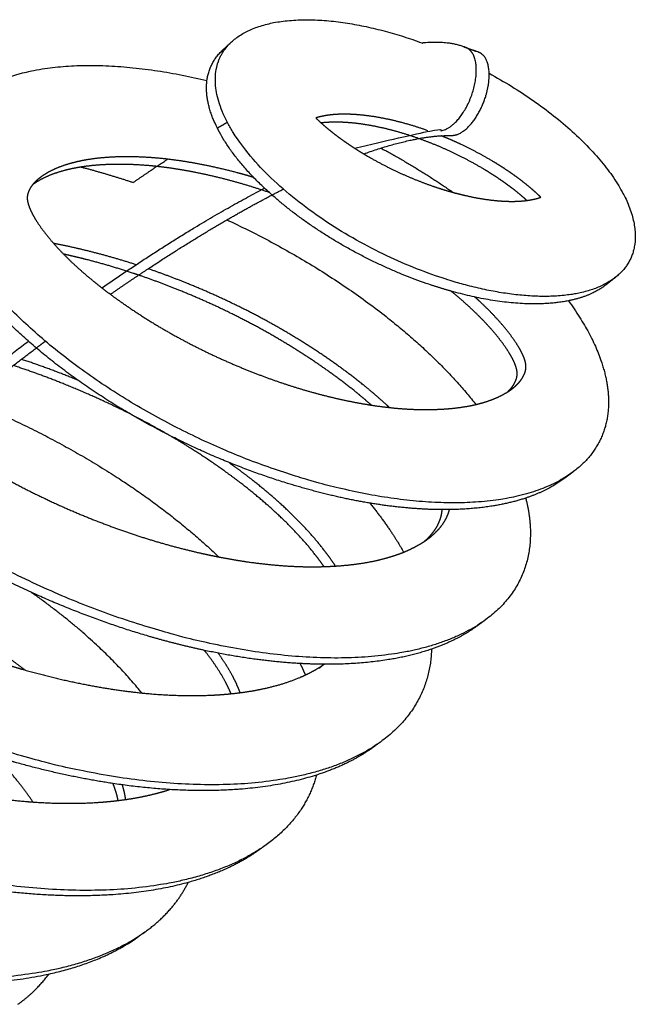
# Model space of a CAD drawing. Header units: millimetres. Extents: x 3713 to 4940, y 1895 to 2756.
# Tile 20 of 20: x 4855 to 4938, y 2599 to 2732. Entities that reach past the tile are written whole.
import ezdxf

# ---------------------------------------------------------------- set-up
doc = ezdxf.new("R2010")
doc.units = ezdxf.units.MM
doc.layers.add('MEDIDAS', color=7, linetype='Continuous', true_color=0xffffff)

msp = doc.modelspace()

# ---------------------------------------------------------------- linework, layer by layer
at = {"layer": 'MEDIDAS', "color": 192, "lineweight": -3, "true_color": 0x7d26cd}
for points, weights, degree in [([(4883.826, 2728.745), (4890.963, 2735.377), (4909.507, 2728.626)], [354.901918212, 320.160222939, 412.516557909], 2), ([(4882.638, 2727.641), (4883.232, 2728.192), (4883.826, 2728.745)], [355.697556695, 355.299737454, 354.901918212], 2), ([(4882.638, 2727.641), (4882.935, 2727.916), (4883.269, 2728.168)], [355.697556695, 354.100761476, 352.771699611], 2), ([(4909.507, 2728.626), (4909.547, 2728.612), (4909.587, 2728.597)], [412.516557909, 412.287124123, 412.058619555], 2), ([(4880.513, 2723.511), (4880.822, 2725.952), (4882.638, 2727.641)], [386.637402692, 365.804454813, 355.697556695], 2), ([(4847.216, 2720.228), (4856.512, 2729.347), (4880.511, 2723.515)], [366.582226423, 336.466696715, 398.214293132], 2), ([(4903.995, 2714.411), (4909.148, 2711.64), (4913.738, 2708.427)], [390.951622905, 381.234719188, 377.097751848], 2), ([(4863.534, 2711.855), (4867.036, 2710.941), (4870.564, 2709.765)], [421.626784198, 432.344618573, 445.23081745], 2), ([(4888.934, 2708.41), (4888.927, 2708.413), (4888.92, 2708.415), (4888.913, 2708.418)], [427.728192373, 427.72596442, 427.723736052, 427.721507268], 3), ([(4883.207, 2704.724), (4905.325, 2694.413), (4916.812, 2679.794)], [416.614056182, 375.039508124, 397.823061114], 2), ([(4870.282, 2678.441), (4854.08, 2687.885), (4846.79, 2699.209)], [358.880645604, 335.032566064, 359.882181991], 2), ([(4871.287, 2697.262), (4871.056, 2697.341), (4870.825, 2697.418), (4870.594, 2697.495)], [444.846505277, 444.773607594, 444.700347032, 444.626724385], 3), ([(4934.401, 2695.968), (4932.459, 2694.429), (4929.301, 2693.792)], [359.92449476, 350.287197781, 349.881148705], 2), ([(4935.672, 2696.975), (4935.036, 2696.471), (4934.401, 2695.968)], [359.139895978, 359.532195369, 359.92449476], 2), ([(4934.999, 2696.492), (4934.718, 2696.219), (4934.401, 2695.968)], [363.434377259, 361.548386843, 359.92449476], 2), ([(4929.301, 2693.792), (4922.794, 2692.48), (4913.465, 2695.093)], [349.881148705, 349.047481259, 387.126305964], 2), ([(4921.132, 2681.514), (4921.352, 2681.655), (4921.565, 2681.805), (4921.769, 2681.965)], [429.908996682, 430.062530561, 430.216624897, 430.371024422], 3), ([(4848.38, 2680.325), (4868.777, 2672.013), (4882.097, 2659.215)], [453.568280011, 411.410841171, 419.006532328], 2), ([(4875.376, 2675.664), (4872.775, 2676.988), (4870.282, 2678.441)], [368.179784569, 362.854230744, 358.880645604], 2), ([(4929.996, 2670.74), (4929.392, 2670.284), (4928.79, 2669.83)], [373.213315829, 373.60416099, 373.995006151], 2), ([(4928.79, 2669.83), (4926.605, 2668.182), (4923.529, 2667.157)], [373.995006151, 367.243331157, 364.842498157], 2), ([(4929.374, 2670.295), (4929.091, 2670.057), (4928.79, 2669.83)], [375.98224997, 374.94551284, 373.995006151], 2), ([(4923.529, 2667.157), (4918.74, 2665.561), (4912.26, 2665.596)], [364.842498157, 361.167649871, 367.686416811], 2), ([(4902.497, 2666.478), (4905.205, 2663.15), (4907.064, 2659.857)], [411.416858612, 416.417435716, 424.90846509], 2), ([(4912.26, 2665.596), (4907.655, 2665.621), (4902.497, 2666.478)], [367.686416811, 372.463896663, 382.716514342], 2), ([(4856.782, 2654.443), (4847.237, 2658.816), (4839.096, 2664.5)], [384.991368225, 366.346967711, 360.14796185], 2), ([(4871.709, 2640.848), (4865.924, 2648.003), (4856.782, 2654.443)], [438.352561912, 427.047833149, 432.33834093], 2), ([(4917.002, 2649.905), (4914.405, 2647.996), (4910.824, 2646.766)], [387.478705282, 380.740878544, 378.230395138], 2), ([(4918.141, 2650.742), (4917.571, 2650.323), (4917.002, 2649.905)], [386.698480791, 387.088593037, 387.478705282], 2), ([(4917.556, 2650.328), (4917.285, 2650.113), (4917.002, 2649.905)], [389.02809817, 388.227309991, 387.478705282], 2), ([(4893.078, 2644.819), (4886.908, 2645.161), (4880.167, 2646.599)], [385.247683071, 392.790370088, 407.019810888], 2), ([(4910.824, 2646.766), (4904.687, 2644.66), (4896.328, 2644.716)], [378.230395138, 374.004291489, 381.757533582], 2), ([(4910.827, 2646.767), (4910.599, 2639.052), (4903.96, 2634.247)], [459.867752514, 416.825319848, 399.930238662], 2), ([(4896.288, 2644.716), (4894.712, 2644.728), (4893.078, 2644.819)], [381.79610283, 383.298654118, 385.247683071], 2), ([(4893.084, 2644.818), (4893.464, 2644.04), (4893.792, 2643.269)], [444.352399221, 446.737484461, 449.33719064], 2), ([(4893.789, 2643.267), (4894.677, 2643.683), (4895.526, 2644.16), (4896.316, 2644.714)], [460.736504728, 461.302634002, 461.876053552, 462.454408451], 3), ([(4896.33, 2644.714), (4895.987, 2644.456), (4895.645, 2644.198)], [463.056713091, 463.348598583, 463.640484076], 2), ([(4896.328, 2644.716), (4896.308, 2644.716), (4896.288, 2644.716)], [381.757533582, 381.776781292, 381.79610283], 2), ([(4903.96, 2634.247), (4903.423, 2633.858), (4902.888, 2633.47)], [399.930238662, 400.319943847, 400.709649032], 2), ([(4857.048, 2626.122), (4854.957, 2629.197), (4852.085, 2632.224)], [456.662473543, 449.379644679, 445.886560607], 2), ([(4902.888, 2633.47), (4899.722, 2631.179), (4895.293, 2629.764)], [400.709649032, 393.113524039, 390.798403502], 2), ([(4895.293, 2629.764), (4884.091, 2626.185), (4867.796, 2628.624)], [390.798403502, 385.06330779, 411.736094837], 2), ([(4895.295, 2629.764), (4893.806, 2624.151), (4888.518, 2620.35)], [454.668343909, 426.110458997, 413.02063134], 2), ([(4888.518, 2620.35), (4888.013, 2619.987), (4887.509, 2619.625)], [413.02063134, 413.410154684, 413.799678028], 2), ([(4887.509, 2619.625), (4883.621, 2616.829), (4877.982, 2615.267)], [413.799678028, 404.660961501, 403.055532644], 2), ([(4877.982, 2615.267), (4866.784, 2612.163), (4851.327, 2614.308)], [403.055532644, 399.905098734, 425.764360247], 2), ([(4872.186, 2608.609), (4876.109, 2611.429), (4877.982, 2615.265)], [426.004742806, 435.916389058, 454.577185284], 2), ([(4872.186, 2608.609), (4871.711, 2608.268), (4871.237, 2607.927)], [426.004742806, 426.39426615, 426.783789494], 2), ([(4859.172, 2602.898), (4866.467, 2604.498), (4871.237, 2607.927)], [415.55130198, 415.30303034, 426.783789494], 2), ([(4826.79, 2603.854), (4845.281, 2599.851), (4859.172, 2602.898)], [459.183509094, 416.024925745, 415.55130198], 2), ([(4855.009, 2598.809), (4857.525, 2600.63), (4859.173, 2602.897)], [438.900757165, 445.704604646, 456.570602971], 2)]:
    msp.add_rational_spline(points, weights, degree=degree, dxfattribs=at)
for points, weights, degree, knots in [([(4935.672, 2696.975), (4928.528, 2691.316), (4911.644, 2697.079), (4882.358, 2707.075), (4881.652, 2723.264), (4881.507, 2726.59), (4883.826, 2728.745)], [359.139895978, 326.124565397, 401.619310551, 277.972620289, 398.56127326, 367.873048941, 354.901918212], 2, [2.079143, 2.079143, 2.079143, 3.1415927, 3.1415927, 4.712389, 4.712389, 5.1394231, 5.1394231, 5.1394231]), ([(4918.6, 2724.507), (4937.291, 2714.293), (4938.287, 2703.281), (4938.645, 2699.33), (4935.672, 2696.975)], [373.126291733, 323.76526913, 415.5745952, 374.936627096, 359.139895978], 2, [0.3472587, 0.3472587, 0.3472587, 1.5707963, 1.5707963, 2.079143, 2.079143, 2.079143]), ([(4889.29, 2708.08), (4880.737, 2715.662), (4880.46, 2722.164), (4880.431, 2722.859), (4880.513, 2723.511)], [339.791999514, 340.126554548, 399.46127326, 392.608731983, 386.637402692], 2, [3.94117659, 3.94117659, 3.94117659, 4.71238898, 4.71238898, 4.80752161, 4.80752161, 4.80752161]), ([(4929.996, 2670.74), (4918.312, 2661.924), (4892.03, 2670.253), (4844.096, 2685.443), (4843.804, 2711.819), (4843.749, 2716.828), (4847.216, 2720.228)], [373.213315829, 339.784066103, 413.141148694, 282.280003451, 408.130994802, 379.241063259, 366.582226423], 2, [2.1049066, 2.1049066, 2.1049066, 3.1415927, 3.1415927, 4.712389, 4.712389, 5.1131799, 5.1131799, 5.1131799]), ([(4910.311, 2716.763), (4908.784, 2717.306), (4907.26, 2717.76), (4905.749, 2718.118), (4904.239, 2718.475), (4902.742, 2718.736), (4901.276, 2718.876), (4900.593, 2718.941), (4899.918, 2718.98), (4899.253, 2718.986), (4898.692, 2718.992), (4898.14, 2718.974), (4897.599, 2718.927), (4897.145, 2718.888), (4896.699, 2718.827), (4896.265, 2718.744), (4895.905, 2718.674), (4895.553, 2718.589), (4895.214, 2718.479)], [408.350030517, 407.890386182, 407.399662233, 406.879657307, 406.361224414, 405.813687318, 405.235923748, 404.967585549, 404.692727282, 404.410989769, 404.173826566, 403.931788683, 403.684202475, 403.476482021, 403.264856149, 403.049712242, 402.871504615, 402.690883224, 402.507264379], 3, [6.2831853, 6.2831853, 6.2831853, 6.2831853, 8.1939548, 8.1939548, 8.1939548, 10.0989478, 10.0989478, 10.0989478, 10.9837083, 10.9837083, 10.9837083, 11.7284889, 11.7284889, 11.7284889, 12.3533467, 12.3533467, 12.3533467, 12.8709278, 12.8709278, 12.8709278, 12.8709278]), ([(4895.214, 2718.479), (4895.579, 2718.12), (4895.955, 2717.778), (4896.338, 2717.446), (4896.8, 2717.045), (4897.271, 2716.66), (4897.749, 2716.291), (4898.319, 2715.851), (4898.899, 2715.433), (4899.484, 2715.033), (4900.178, 2714.559), (4900.881, 2714.109), (4901.588, 2713.683), (4903.108, 2712.765), (4904.648, 2711.951), (4906.189, 2711.23), (4907.733, 2710.508), (4909.278, 2709.879), (4910.814, 2709.341), (4911.794, 2708.998), (4912.77, 2708.692), (4913.739, 2708.426)], [402.507264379, 402.530074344, 402.563720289, 402.604095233, 402.652838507, 402.711389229, 402.778502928, 402.858497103, 402.950656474, 403.051954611, 403.172291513, 403.305525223, 403.448895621, 403.757588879, 404.113274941, 404.504827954, 404.897568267, 405.326393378, 405.786066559, 406.079926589, 406.386393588, 406.705095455], 3, [12.8709278, 12.8709278, 12.8709278, 12.8709278, 13.3885089, 13.3885089, 13.3885089, 14.0133667, 14.0133667, 14.0133667, 14.7581473, 14.7581473, 14.7581473, 15.6429078, 15.6429078, 15.6429078, 17.5479008, 17.5479008, 17.5479008, 19.4586703, 19.4586703, 19.4586703, 20.6801877, 20.6801877, 20.6801877, 20.6801877]), ([(4909.085, 2715.704), (4907.56, 2716.244), (4906.038, 2716.696), (4904.528, 2717.052), (4903.02, 2717.407), (4901.524, 2717.666), (4900.06, 2717.804), (4899.378, 2717.868), (4898.703, 2717.906), (4898.039, 2717.912), (4897.479, 2717.917), (4896.927, 2717.899), (4896.387, 2717.851), (4896.234, 2717.838), (4896.083, 2717.822), (4895.933, 2717.804)], [409.250030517, 408.790386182, 408.299662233, 407.779657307, 407.261224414, 406.713687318, 406.135923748, 405.867585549, 405.592727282, 405.310989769, 405.073826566, 404.831788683, 404.584202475, 404.514380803, 404.444117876, 404.373428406], 3, [6.2831853, 6.2831853, 6.2831853, 6.2831853, 8.1939548, 8.1939548, 8.1939548, 10.0989478, 10.0989478, 10.0989478, 10.9837083, 10.9837083, 10.9837083, 11.7284889, 11.7284889, 11.7284889, 11.9385242, 11.9385242, 11.9385242, 11.9385242]), ([(4925.569, 2707.768), (4925.214, 2708.118), (4924.849, 2708.452), (4924.477, 2708.776), (4924.028, 2709.167), (4923.57, 2709.543), (4923.107, 2709.903), (4922.553, 2710.333), (4921.991, 2710.741), (4921.423, 2711.132), (4920.748, 2711.597), (4920.065, 2712.037), (4919.377, 2712.455), (4917.895, 2713.357), (4916.39, 2714.159), (4914.879, 2714.874), (4913.959, 2715.309), (4913.037, 2715.711), (4912.114, 2716.081)], [411.628604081, 411.605794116, 411.572142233, 411.531768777, 411.4830273, 411.424489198, 411.357373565, 411.277377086, 411.185194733, 411.083897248, 410.963561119, 410.830361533, 410.686997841, 410.378319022, 410.022520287, 409.631007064, 409.393107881, 409.142021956, 408.878842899], 3, [26.0464128, 26.0464128, 26.0464128, 26.0464128, 26.563994, 26.563994, 26.563994, 27.1888517, 27.1888517, 27.1888517, 27.9336323, 27.9336323, 27.9336323, 28.8183929, 28.8183929, 28.8183929, 30.7233859, 30.7233859, 30.7233859, 31.8809363, 31.8809363, 31.8809363, 31.8809363]), ([(4923.682, 2707.34), (4923.532, 2707.476), (4923.381, 2707.61), (4923.229, 2707.743), (4922.781, 2708.133), (4922.324, 2708.507), (4921.861, 2708.867), (4921.309, 2709.295), (4920.747, 2709.703), (4920.18, 2710.092), (4919.506, 2710.556), (4918.824, 2710.994), (4918.138, 2711.411), (4916.658, 2712.311), (4915.156, 2713.11), (4913.646, 2713.822), (4912.13, 2714.537), (4910.606, 2715.165), (4909.085, 2715.704)], [412.477718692, 412.463718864, 412.448307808, 412.431768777, 412.3830273, 412.324489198, 412.257373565, 412.177377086, 412.085194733, 411.983897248, 411.863561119, 411.730361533, 411.586997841, 411.278319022, 410.922520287, 410.531007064, 410.138306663, 409.709674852, 409.250030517], 3, [26.3519663, 26.3519663, 26.3519663, 26.3519663, 26.563994, 26.563994, 26.563994, 27.1888517, 27.1888517, 27.1888517, 27.9336323, 27.9336323, 27.9336323, 28.8183929, 28.8183929, 28.8183929, 30.7233859, 30.7233859, 30.7233859, 32.6341554, 32.6341554, 32.6341554, 32.6341554]), ([(4886.81, 2710.454), (4886.152, 2710.65), (4885.495, 2710.837), (4884.838, 2711.015), (4883.048, 2711.498), (4881.261, 2711.913), (4879.484, 2712.251), (4877.713, 2712.588), (4875.951, 2712.849), (4874.209, 2713.017), (4872.539, 2713.178), (4870.887, 2713.252), (4869.262, 2713.235), (4867.777, 2713.219), (4866.314, 2713.126), (4864.897, 2712.92), (4864.058, 2712.798), (4863.236, 2712.637), (4862.436, 2712.429), (4861.425, 2712.165), (4860.451, 2711.826), (4859.547, 2711.38), (4858.87, 2711.046), (4858.231, 2710.652), (4857.67, 2710.166), (4857.602, 2710.108), (4857.536, 2710.048), (4857.471, 2709.987)], [425.79069608, 425.575876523, 425.357830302, 425.136706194, 424.535388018, 423.911308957, 423.264142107, 422.621355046, 421.955791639, 421.266109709, 420.607039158, 419.925943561, 419.224478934, 418.585256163, 417.929118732, 417.253454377, 416.85434311, 416.448418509, 416.035991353, 415.515411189, 414.984470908, 414.445018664, 414.041952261, 413.634133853, 413.226272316, 413.177391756, 413.128510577, 413.079673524], 3, [7.6823696, 7.6823696, 7.6823696, 7.6823696, 8.5293846, 8.5293846, 8.5293846, 10.8327314, 10.8327314, 10.8327314, 13.12049, 13.12049, 13.12049, 15.3067069, 15.3067069, 15.3067069, 17.298938, 17.298938, 17.298938, 18.4757381, 18.4757381, 18.4757381, 19.9611369, 19.9611369, 19.9611369, 21.070993, 21.070993, 21.070993, 21.2040047, 21.2040047, 21.2040047, 21.2040047]), ([(4873.764, 2711.93), (4873.541, 2711.954), (4873.319, 2711.977), (4873.097, 2711.998), (4871.429, 2712.157), (4869.779, 2712.23), (4868.155, 2712.211), (4866.672, 2712.193), (4865.21, 2712.098), (4863.795, 2711.892), (4863.708, 2711.879), (4863.622, 2711.866), (4863.535, 2711.852)], [422.428567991, 422.341471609, 422.25398644, 422.166109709, 421.507039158, 420.825943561, 420.124478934, 419.485256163, 418.829118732, 418.153454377, 418.112106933, 418.070686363, 418.029193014], 3, [12.8289922, 12.8289922, 12.8289922, 12.8289922, 13.12049, 13.12049, 13.12049, 15.3067069, 15.3067069, 15.3067069, 17.298938, 17.298938, 17.298938, 17.4208531, 17.4208531, 17.4208531, 17.4208531]), ([(4888.913, 2708.418), (4887.179, 2709.013), (4885.445, 2709.543), (4883.714, 2710.009), (4881.926, 2710.49), (4880.141, 2710.903), (4878.366, 2711.239), (4876.823, 2711.531), (4875.286, 2711.765), (4873.764, 2711.93)], [427.721507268, 427.183201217, 426.620687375, 426.036706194, 425.435388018, 424.811308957, 424.164142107, 423.603256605, 423.025029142, 422.428567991], 3, [6.292447, 6.292447, 6.292447, 6.292447, 8.5293846, 8.5293846, 8.5293846, 10.8327314, 10.8327314, 10.8327314, 12.8289922, 12.8289922, 12.8289922, 12.8289922]), ([(4863.535, 2711.852), (4862.787, 2711.735), (4862.052, 2711.586), (4861.336, 2711.398), (4860.326, 2711.134), (4859.352, 2710.795), (4858.449, 2710.348), (4857.931, 2710.093), (4857.436, 2709.802), (4856.981, 2709.462)], [418.029193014, 417.670166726, 417.305691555, 416.935991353, 416.415411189, 415.884470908, 415.345018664, 415.036869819, 414.725943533, 414.41434392], 3, [17.4208531, 17.4208531, 17.4208531, 17.4208531, 18.4757381, 18.4757381, 18.4757381, 19.9611369, 19.9611369, 19.9611369, 20.8096345, 20.8096345, 20.8096345, 20.8096345]), ([(4857.471, 2709.987), (4857.177, 2709.71), (4856.91, 2709.403), (4856.692, 2709.053), (4856.603, 2708.91), (4856.522, 2708.759), (4856.453, 2708.599), (4856.402, 2708.48), (4856.359, 2708.356), (4856.326, 2708.226), (4856.279, 2708.043), (4856.254, 2707.847), (4856.258, 2707.642), (4856.262, 2707.436), (4856.296, 2707.22), (4856.352, 2707.002), (4856.391, 2706.847), (4856.442, 2706.692), (4856.499, 2706.536), (4856.575, 2706.327), (4856.664, 2706.118), (4856.761, 2705.911), (4857.05, 2705.295), (4857.413, 2704.693), (4857.808, 2704.109), (4858.405, 2703.227), (4859.076, 2702.385), (4859.786, 2701.576), (4860.736, 2700.494), (4861.755, 2699.474), (4862.811, 2698.503), (4863.647, 2697.735), (4864.505, 2696.999), (4865.379, 2696.291), (4866.07, 2695.732), (4866.77, 2695.191), (4867.478, 2694.666)], [413.079673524, 412.858311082, 412.637855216, 412.422472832, 412.334217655, 412.246814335, 412.161535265, 412.098004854, 412.035653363, 411.975419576, 411.890962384, 411.810668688, 411.739008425, 411.667348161, 411.60432133, 411.549655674, 411.510668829, 411.475934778, 411.443988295, 411.401105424, 411.363245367, 411.329416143, 411.228643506, 411.163638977, 411.118213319, 411.049705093, 411.025728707, 411.029751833, 411.035136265, 411.09067443, 411.179085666, 411.249129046, 411.339805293, 411.447226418, 411.532127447, 411.6274884, 411.731720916], 3, [21.2040047, 21.2040047, 21.2040047, 21.2040047, 21.8069037, 21.8069037, 21.8069037, 22.0539479, 22.0539479, 22.0539479, 22.2379885, 22.2379885, 22.2379885, 22.4960423, 22.4960423, 22.4960423, 22.7540961, 22.7540961, 22.7540961, 22.9381368, 22.9381368, 22.9381368, 23.1851809, 23.1851809, 23.1851809, 23.9210917, 23.9210917, 23.9210917, 25.0309478, 25.0309478, 25.0309478, 26.5163465, 26.5163465, 26.5163465, 27.6931466, 27.6931466, 27.6931466, 28.6232387, 28.6232387, 28.6232387, 28.6232387]), ([(4913.465, 2695.093), (4911.939, 2695.52), (4910.394, 2696.046), (4898.175, 2700.203), (4889.29, 2708.08)], [387.126305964, 394.159137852, 402.519310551, 339.445136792, 339.791999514], 2, [3.02421581, 3.02421581, 3.02421581, 3.14159265, 3.14159265, 3.94117659, 3.94117659, 3.94117659]), ([(4913.739, 2708.426), (4914.285, 2708.276), (4914.829, 2708.138), (4915.37, 2708.014), (4916.862, 2707.67), (4918.333, 2707.426), (4919.764, 2707.303), (4920.428, 2707.246), (4921.082, 2707.216), (4921.724, 2707.218), (4922.263, 2707.219), (4922.793, 2707.243), (4923.31, 2707.296), (4923.435, 2707.309), (4923.558, 2707.324), (4923.681, 2707.34)], [406.705095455, 406.884925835, 407.068651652, 407.256206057, 407.774579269, 408.322198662, 408.899958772, 409.168295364, 409.443133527, 409.724869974, 409.962032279, 410.204082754, 410.451670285, 410.511248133, 410.571146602, 410.631356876], 3, [20.6801877, 20.6801877, 20.6801877, 20.6801877, 21.3694398, 21.3694398, 21.3694398, 23.2744328, 23.2744328, 23.2744328, 24.1591933, 24.1591933, 24.1591933, 24.903974, 24.903974, 24.903974, 25.0831931, 25.0831931, 25.0831931, 25.0831931]), ([(4918.141, 2650.742), (4904.019, 2640.362), (4873.322, 2649.502), (4815.86, 2666.61), (4816.244, 2698.164), (4816.314, 2703.898), (4820.286, 2707.915)], [386.698480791, 352.745487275, 426.242616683, 289.448217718, 420.166912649, 391.778272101, 379.033468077], 2, [2.1189493, 2.1189493, 2.1189493, 3.1415927, 3.1415927, 4.712389, 4.712389, 5.0987767, 5.0987767, 5.0987767]), ([(4923.681, 2707.34), (4923.986, 2707.38), (4924.285, 2707.432), (4924.579, 2707.494), (4924.919, 2707.567), (4925.251, 2707.656), (4925.569, 2707.768)], [410.631356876, 410.781073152, 410.932717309, 411.086153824, 411.264360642, 411.444985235, 411.628604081], 3, [25.08319311, 25.08319311, 25.08319311, 25.08319311, 25.52883173, 25.52883173, 25.52883173, 26.04641284, 26.04641284, 26.04641284, 26.04641284]), ([(4870.939, 2698.664), (4869.052, 2699.276), (4867.162, 2699.824), (4865.273, 2700.311), (4863.452, 2700.78), (4861.632, 2701.192), (4859.817, 2701.541)], [443.501102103, 442.895337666, 442.265831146, 441.614922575, 440.989180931, 440.343660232, 439.678187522], 3, [6.5942782, 6.5942782, 6.5942782, 6.5942782, 9.0876984, 9.0876984, 9.0876984, 11.4847122, 11.4847122, 11.4847122, 11.4847122]), ([(4870.594, 2697.495), (4868.475, 2698.198), (4866.352, 2698.82), (4864.231, 2699.365), (4863.206, 2699.628), (4862.182, 2699.873), (4861.158, 2700.099)], [444.626724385, 443.952085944, 443.2470421, 442.514922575, 442.162183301, 441.803158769, 441.437817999], 3, [6.2831853, 6.2831853, 6.2831853, 6.2831853, 9.0876984, 9.0876984, 9.0876984, 10.4389284, 10.4389284, 10.4389284, 10.4389284]), ([(4905.127, 2679.387), (4905.026, 2679.482), (4904.924, 2679.577), (4904.822, 2679.671), (4903.847, 2680.572), (4902.846, 2681.436), (4901.828, 2682.265), (4900.126, 2683.651), (4898.373, 2684.942), (4896.593, 2686.159), (4894.657, 2687.485), (4892.688, 2688.724), (4890.697, 2689.878), (4888.62, 2691.081), (4886.518, 2692.192), (4884.402, 2693.223), (4882.273, 2694.259), (4880.128, 2695.213), (4877.975, 2696.09), (4876.18, 2696.821), (4874.38, 2697.498), (4872.576, 2698.118)], [451.456969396, 451.448102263, 451.438934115, 451.429476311, 451.339090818, 451.222250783, 451.083446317, 450.851671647, 450.558655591, 450.224630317, 449.861755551, 449.450481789, 448.99573666, 448.522634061, 448.002479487, 447.445025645, 446.885570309, 446.288547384, 445.658816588, 445.135470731, 444.589534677, 444.021388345], 3, [76.0772213, 76.0772213, 76.0772213, 76.0772213, 76.2363338, 76.2363338, 76.2363338, 77.7569263, 77.7569263, 77.7569263, 80.2960003, 80.2960003, 80.2960003, 83.0543721, 83.0543721, 83.0543721, 85.9240958, 85.9240958, 85.9240958, 88.804123, 88.804123, 88.804123, 91.1976065, 91.1976065, 91.1976065, 91.1976065]), ([(4902.701, 2679.709), (4902.054, 2680.279), (4901.398, 2680.834), (4900.734, 2681.375), (4899.035, 2682.757), (4897.285, 2684.045), (4895.508, 2685.26), (4893.575, 2686.581), (4891.609, 2687.817), (4889.62, 2688.968), (4887.547, 2690.168), (4885.448, 2691.276), (4883.334, 2692.303), (4881.208, 2693.336), (4879.067, 2694.287), (4876.916, 2695.161), (4875.045, 2695.921), (4873.168, 2696.623), (4871.287, 2697.262)], [452.226010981, 452.155354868, 452.074083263, 451.983446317, 451.751671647, 451.458655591, 451.124630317, 450.761755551, 450.350481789, 449.89573666, 449.422634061, 448.902479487, 448.345025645, 447.785570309, 447.188547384, 446.558816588, 446.012517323, 445.441602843, 444.846505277], 3, [76.7640054, 76.7640054, 76.7640054, 76.7640054, 77.7569263, 77.7569263, 77.7569263, 80.2960003, 80.2960003, 80.2960003, 83.0543721, 83.0543721, 83.0543721, 85.9240958, 85.9240958, 85.9240958, 88.804123, 88.804123, 88.804123, 91.3025822, 91.3025822, 91.3025822, 91.3025822]), ([(4867.478, 2694.666), (4868.285, 2694.067), (4869.103, 2693.489), (4869.926, 2692.93), (4873.387, 2690.578), (4876.951, 2688.558), (4880.534, 2686.831), (4882.373, 2685.945), (4884.216, 2685.136), (4886.057, 2684.397), (4887.849, 2683.678), (4889.637, 2683.024), (4891.418, 2682.444), (4893.195, 2681.865), (4894.962, 2681.36), (4896.717, 2680.924), (4898.511, 2680.478), (4900.29, 2680.105), (4902.049, 2679.813), (4902.266, 2679.777), (4902.484, 2679.742), (4902.701, 2679.709)], [411.731720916, 411.850751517, 411.98135152, 412.121155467, 412.710042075, 413.462233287, 414.331214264, 414.778593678, 415.25692848, 415.760671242, 416.251915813, 416.767323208, 417.307534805, 417.847746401, 418.412762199, 418.999234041, 419.600626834, 420.224581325, 420.871713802, 420.952056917, 421.032757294, 421.113817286], 3, [28.6232387, 28.6232387, 28.6232387, 28.6232387, 29.6853777, 29.6853777, 29.6853777, 34.1593533, 34.1593533, 34.1593533, 36.4627001, 36.4627001, 36.4627001, 38.7088994, 38.7088994, 38.7088994, 40.9550986, 40.9550986, 40.9550986, 43.2584454, 43.2584454, 43.2584454, 43.5444117, 43.5444117, 43.5444117, 43.5444117]), ([(4921.132, 2681.514), (4921.174, 2681.554), (4921.214, 2681.595), (4921.254, 2681.636), (4921.571, 2681.962), (4921.854, 2682.326), (4922.068, 2682.75), (4922.14, 2682.892), (4922.203, 2683.041), (4922.256, 2683.198), (4922.294, 2683.315), (4922.327, 2683.437), (4922.349, 2683.565), (4922.381, 2683.743), (4922.392, 2683.933), (4922.377, 2684.133), (4922.362, 2684.332), (4922.32, 2684.541), (4922.259, 2684.75), (4922.216, 2684.899), (4922.163, 2685.049), (4922.104, 2685.198), (4922.024, 2685.398), (4921.935, 2685.598), (4921.838, 2685.796), (4921.549, 2686.385), (4921.196, 2686.958), (4920.814, 2687.514), (4920.239, 2688.352), (4919.6, 2689.15), (4918.928, 2689.916), (4918.029, 2690.941), (4917.071, 2691.906), (4916.082, 2692.824), (4915.298, 2693.551), (4914.495, 2694.248), (4913.678, 2694.919), (4913.607, 2694.977), (4913.536, 2695.035), (4913.465, 2695.093)], [431.706783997, 431.741061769, 431.775342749, 431.809624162, 432.080067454, 432.350537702, 432.613349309, 432.701574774, 432.78893716, 432.874269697, 432.937839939, 433.000283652, 433.060546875, 433.14504534, 433.225256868, 433.296847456, 433.368438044, 433.431407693, 433.486065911, 433.525047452, 433.559801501, 433.591767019, 433.634675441, 433.672559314, 433.706409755, 433.807245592, 433.872290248, 433.917761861, 433.986339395, 434.010398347, 434.006365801, 434.00096876, 433.945253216, 433.856713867, 433.786568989, 433.695822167, 433.588396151, 433.579098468, 433.569675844, 433.560130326], 3, [53.4034229, 53.4034229, 53.4034229, 53.4034229, 53.496707, 53.496707, 53.496707, 54.2326178, 54.2326178, 54.2326178, 54.4796619, 54.4796619, 54.4796619, 54.6637026, 54.6637026, 54.6637026, 54.9217564, 54.9217564, 54.9217564, 55.1798102, 55.1798102, 55.1798102, 55.3638508, 55.3638508, 55.3638508, 55.610895, 55.610895, 55.610895, 56.3468057, 56.3468057, 56.3468057, 57.4566618, 57.4566618, 57.4566618, 58.9420606, 58.9420606, 58.9420606, 60.1188607, 60.1188607, 60.1188607, 60.2207123, 60.2207123, 60.2207123, 60.2207123]), ([(4903.96, 2634.247), (4888.477, 2623.039), (4855.684, 2632.28), (4793.44, 2649.82), (4794.466, 2683.973), (4794.648, 2690.023), (4798.862, 2694.36)], [399.930238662, 365.38777623, 440.143694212, 298.064586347, 433.451220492, 404.927798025, 391.901890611], 2, [2.12712, 2.12712, 2.12712, 3.1415927, 3.1415927, 4.712389, 4.712389, 5.0904119, 5.0904119, 5.0904119]), ([(4921.769, 2681.965), (4922.006, 2682.152), (4922.231, 2682.352), (4922.442, 2682.569), (4922.758, 2682.895), (4923.041, 2683.259), (4923.255, 2683.683), (4923.326, 2683.826), (4923.39, 2683.975), (4923.442, 2684.132), (4923.481, 2684.249), (4923.513, 2684.371), (4923.536, 2684.498), (4923.567, 2684.677), (4923.578, 2684.868), (4923.563, 2685.067), (4923.548, 2685.267), (4923.505, 2685.476), (4923.444, 2685.686), (4923.401, 2685.835), (4923.347, 2685.985), (4923.288, 2686.134), (4923.209, 2686.335), (4923.119, 2686.535), (4923.021, 2686.733), (4922.732, 2687.323), (4922.377, 2687.897), (4921.995, 2688.454), (4921.419, 2689.293), (4920.778, 2690.094), (4920.105, 2690.861), (4919.204, 2691.888), (4918.244, 2692.855), (4917.253, 2693.775), (4917.063, 2693.951), (4916.872, 2694.126), (4916.681, 2694.298)], [430.371024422, 430.550279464, 430.729945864, 430.909624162, 431.180067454, 431.450537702, 431.713349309, 431.801574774, 431.88893716, 431.974269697, 432.037839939, 432.100283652, 432.160546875, 432.24504534, 432.325256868, 432.396847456, 432.468438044, 432.531407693, 432.586065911, 432.625047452, 432.659801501, 432.691767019, 432.734675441, 432.772559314, 432.806409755, 432.907245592, 432.972290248, 433.017761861, 433.086339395, 433.110398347, 433.106365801, 433.10096876, 433.045253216, 432.956713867, 432.939769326, 432.921622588, 432.902328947], 3, [53.0077794, 53.0077794, 53.0077794, 53.0077794, 53.496707, 53.496707, 53.496707, 54.2326178, 54.2326178, 54.2326178, 54.4796619, 54.4796619, 54.4796619, 54.6637026, 54.6637026, 54.6637026, 54.9217564, 54.9217564, 54.9217564, 55.1798102, 55.1798102, 55.1798102, 55.3638508, 55.3638508, 55.3638508, 55.610895, 55.610895, 55.610895, 56.3468057, 56.3468057, 56.3468057, 57.4566618, 57.4566618, 57.4566618, 58.9420606, 58.9420606, 58.9420606, 59.2263342, 59.2263342, 59.2263342, 59.2263342]), ([(4929.3, 2693.795), (4934.167, 2687.136), (4934.664, 2681.344), (4935.235, 2674.693), (4929.996, 2670.74)], [384.295046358, 399.252248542, 436.004873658, 390.436377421, 373.213315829], 2, [1.0952171, 1.0952171, 1.0952171, 1.5707963, 1.5707963, 2.1049066, 2.1049066, 2.1049066]), ([(4832.261, 2686.442), (4832.691, 2685.893), (4833.14, 2685.356), (4833.602, 2684.83), (4834.824, 2683.44), (4836.137, 2682.129), (4837.501, 2680.887), (4838.557, 2679.925), (4839.642, 2679.004), (4840.749, 2678.12), (4842.595, 2676.646), (4844.499, 2675.278), (4846.432, 2673.992), (4848.528, 2672.598), (4850.656, 2671.301), (4852.804, 2670.101), (4855.035, 2668.854), (4857.286, 2667.713), (4859.543, 2666.665), (4861.803, 2665.616), (4864.068, 2664.66), (4866.332, 2663.793), (4868.529, 2662.951), (4870.724, 2662.193), (4872.91, 2661.523), (4875.089, 2660.856), (4877.257, 2660.277), (4879.409, 2659.785), (4880.306, 2659.58), (4881.2, 2659.39), (4882.09, 2659.216)], [422.53213429, 422.513848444, 422.507221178, 422.509936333, 422.517120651, 422.589714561, 422.706392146, 422.796777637, 422.913617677, 423.052422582, 423.284197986, 423.577215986, 423.911239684, 424.274112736, 424.685380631, 425.140128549, 425.613234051, 426.133400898, 426.690849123, 427.25029882, 427.847298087, 428.477042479, 429.090275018, 429.734558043, 430.409181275, 431.083804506, 431.788767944, 432.52088191, 432.826761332, 433.137380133, 433.452749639], 3, [30.8688528, 30.8688528, 30.8688528, 30.8688528, 31.6106933, 31.6106933, 31.6106933, 33.5736085, 33.5736085, 33.5736085, 35.0942009, 35.0942009, 35.0942009, 37.633275, 37.633275, 37.633275, 40.3916467, 40.3916467, 40.3916467, 43.2613704, 43.2613704, 43.2613704, 46.1413976, 46.1413976, 46.1413976, 48.9459107, 48.9459107, 48.9459107, 51.7504238, 51.7504238, 51.7504238, 52.9221578, 52.9221578, 52.9221578, 52.9221578]), ([(4863.095, 2683.066), (4862.954, 2683.125), (4862.813, 2683.183), (4862.671, 2683.24), (4860.281, 2684.215), (4857.878, 2685.101), (4855.468, 2685.894)], [462.451344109, 462.409876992, 462.3682731, 462.326533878, 461.622958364, 460.880930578, 460.101782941], 3, [99.6082112, 99.6082112, 99.6082112, 99.6082112, 99.8025073, 99.8025073, 99.8025073, 103.0776513, 103.0776513, 103.0776513, 103.0776513]), ([(4896.311, 2657.907), (4895.96, 2658.414), (4895.593, 2658.912), (4895.214, 2659.399), (4893.965, 2661.006), (4892.588, 2662.508), (4891.147, 2663.924), (4889.361, 2665.679), (4887.475, 2667.303), (4885.536, 2668.821), (4883.306, 2670.567), (4881.005, 2672.173), (4878.663, 2673.663), (4875.763, 2675.508), (4872.799, 2677.176), (4869.801, 2678.685), (4867.119, 2680.035), (4864.408, 2681.26), (4861.68, 2682.37), (4859.256, 2683.356), (4856.818, 2684.252), (4854.372, 2685.052)], [469.438471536, 469.480057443, 469.509749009, 469.530007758, 469.596733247, 469.561129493, 469.4605814, 469.335972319, 469.111617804, 468.819901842, 468.484793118, 468.060792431, 467.571871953, 466.967864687, 466.264777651, 465.484904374, 464.789654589, 464.033378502, 463.226533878, 462.511845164, 461.757479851, 460.964834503], 3, [82.3319396, 82.3319396, 82.3319396, 82.3319396, 83.0592307, 83.0592307, 83.0592307, 85.4546826, 85.4546826, 85.4546826, 88.423362, 88.423362, 88.423362, 91.8336326, 91.8336326, 91.8336326, 96.0466455, 96.0466455, 96.0466455, 99.8025073, 99.8025073, 99.8025073, 103.1293833, 103.1293833, 103.1293833, 103.1293833]), ([(4916.812, 2679.794), (4917.296, 2679.908), (4917.771, 2680.039), (4918.235, 2680.189), (4919.147, 2680.483), (4920.017, 2680.85), (4920.815, 2681.32), (4920.922, 2681.383), (4921.028, 2681.447), (4921.132, 2681.514)], [427.315727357, 427.574383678, 427.835786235, 428.099865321, 428.62044377, 429.15142325, 429.690881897, 429.763442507, 429.836156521, 429.908996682], 3, [50.147939, 50.147939, 50.147939, 50.147939, 50.9014522, 50.9014522, 50.9014522, 52.386851, 52.386851, 52.386851, 52.5866465, 52.5866465, 52.5866465, 52.5866465]), ([(4888.518, 2620.35), (4872.462, 2608.808), (4839.116, 2617.756), (4775.495, 2634.827), (4777.031, 2669.737), (4777.299, 2675.85), (4781.593, 2680.307)], [413.02063134, 377.78495083, 454.630591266, 307.741919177, 447.650138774, 418.517906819, 405.069189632], 2, [2.1308658, 2.1308658, 2.1308658, 3.1415927, 3.1415927, 4.712389, 4.712389, 5.0864988, 5.0864988, 5.0864988]), ([(4902.701, 2679.709), (4904.22, 2679.474), (4905.721, 2679.302), (4907.197, 2679.204), (4908.804, 2679.097), (4910.381, 2679.077), (4911.919, 2679.151), (4913.316, 2679.218), (4914.68, 2679.363), (4915.988, 2679.617), (4916.265, 2679.671), (4916.54, 2679.73), (4916.812, 2679.794)], [421.113817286, 421.681245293, 422.266294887, 422.869772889, 423.528849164, 424.209905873, 424.911376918, 425.550605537, 426.206786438, 426.882438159, 427.02599304, 427.170426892, 427.315727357], 3, [43.5444117, 43.5444117, 43.5444117, 43.5444117, 45.546204, 45.546204, 45.546204, 47.732421, 47.732421, 47.732421, 49.7246521, 49.7246521, 49.7246521, 50.147939, 50.147939, 50.147939, 50.147939]), ([(4902.497, 2666.478), (4896.826, 2667.421), (4890.858, 2669.307), (4882.965, 2671.801), (4875.376, 2675.664)], [382.716514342, 394.662367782, 414.041148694, 384.647150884, 368.179784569], 2, [2.86837869, 2.86837869, 2.86837869, 3.14159265, 3.14159265, 3.49371522, 3.49371522, 3.49371522]), ([(4897.849, 2657.979), (4897.355, 2658.746), (4896.818, 2659.491), (4896.256, 2660.214), (4895.004, 2661.824), (4893.625, 2663.329), (4892.182, 2664.747), (4890.392, 2666.506), (4888.503, 2668.134), (4886.561, 2669.655), (4885.532, 2670.461), (4884.489, 2671.237), (4883.433, 2671.986)], [468.47000753, 468.549343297, 468.600013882, 468.630007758, 468.696733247, 468.661129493, 468.5605814, 468.435972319, 468.211617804, 467.919901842, 467.765500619, 467.592228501, 467.40243027], 3, [81.9824475, 81.9824475, 81.9824475, 81.9824475, 83.0592307, 83.0592307, 83.0592307, 85.4546826, 85.4546826, 85.4546826, 88.423362, 88.423362, 88.423362, 89.994643, 89.994643, 89.994643, 89.994643]), ([(4923.532, 2667.158), (4923.991, 2665.377), (4924.12, 2663.687), (4924.736, 2655.589), (4918.141, 2650.742)], [435.520198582, 443.965337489, 453.968955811, 404.89781854, 386.698480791], 2, [1.44539791, 1.44539791, 1.44539791, 1.57079633, 1.57079633, 2.11894925, 2.11894925, 2.11894925]), ([(4767.853, 2666.046), (4763.598, 2661.631), (4763.272, 2655.646), (4761.407, 2621.51), (4823.578, 2605.535), (4856.236, 2597.143), (4872.186, 2608.609)], [418.474888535, 432.471549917, 462.650138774, 318.348520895, 469.630591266, 389.958024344, 426.004742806], 2, [1.1966865, 1.1966865, 1.1966865, 1.5707963, 1.5707963, 3.1415927, 3.1415927, 4.1523195, 4.1523195, 4.1523195]), ([(4909.879, 2661.327), (4910.089, 2661.511), (4910.292, 2661.704), (4910.486, 2661.907), (4910.957, 2662.401), (4911.376, 2662.954), (4911.697, 2663.589), (4911.818, 2663.829), (4911.925, 2664.081), (4912.014, 2664.345), (4912.087, 2664.564), (4912.147, 2664.792), (4912.191, 2665.029), (4912.224, 2665.213), (4912.248, 2665.402), (4912.26, 2665.596)], [448.216961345, 448.385090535, 448.553386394, 448.721664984, 449.131837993, 449.541908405, 449.940599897, 450.091207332, 450.240191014, 450.385720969, 450.506524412, 450.624948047, 450.739505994, 450.827953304, 450.914096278, 450.997112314], 3, [67.3609805, 67.3609805, 67.3609805, 67.3609805, 67.8189527, 67.8189527, 67.8189527, 68.9352436, 68.9352436, 68.9352436, 69.3569273, 69.3569273, 69.3569273, 69.7069641, 69.7069641, 69.7069641, 69.9772188, 69.9772188, 69.9772188, 69.9772188]), ([(4910.467, 2661.748), (4910.872, 2662.058), (4911.254, 2662.395), (4911.607, 2662.765), (4912.078, 2663.259), (4912.497, 2663.812), (4912.817, 2664.448), (4912.938, 2664.688), (4913.045, 2664.94), (4913.134, 2665.204), (4913.177, 2665.333), (4913.215, 2665.465), (4913.249, 2665.601)], [446.903297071, 447.208736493, 447.51522937, 447.821664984, 448.231837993, 448.641908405, 449.040599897, 449.191207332, 449.340191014, 449.485720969, 449.55680738, 449.627069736, 449.696205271], 3, [66.9849845, 66.9849845, 66.9849845, 66.9849845, 67.8189527, 67.8189527, 67.8189527, 68.9352436, 68.9352436, 68.9352436, 69.3569273, 69.3569273, 69.3569273, 69.5629054, 69.5629054, 69.5629054, 69.5629054]), ([(4907.059, 2659.855), (4907.876, 2660.186), (4908.66, 2660.57), (4909.397, 2661.019), (4909.767, 2661.245), (4910.125, 2661.486), (4910.467, 2661.748)], [444.625065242, 445.121353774, 445.624298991, 446.132857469, 446.388475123, 446.645510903, 446.903297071], 3, [64.8807861, 64.8807861, 64.8807861, 64.8807861, 66.2811281, 66.2811281, 66.2811281, 66.9849845, 66.9849845, 66.9849845, 66.9849845]), ([(4823.881, 2659.836), (4826.589, 2659.039), (4829.286, 2658.123), (4831.963, 2657.096), (4834.701, 2656.046), (4837.421, 2654.879), (4840.107, 2653.586), (4843.113, 2652.138), (4846.081, 2650.531), (4848.979, 2648.743), (4851.323, 2647.296), (4853.623, 2645.731), (4855.848, 2644.024), (4855.883, 2643.997), (4855.918, 2643.969), (4855.954, 2643.942)], [490.338749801, 491.261643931, 492.13617419, 492.960352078, 493.806420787, 494.599426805, 495.328461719, 496.146922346, 496.88475555, 497.518657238, 498.032635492, 498.478286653, 498.830565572, 498.83617933, 498.841769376, 498.847335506], 3, [6.2831853, 6.2831853, 6.2831853, 6.2831853, 10.1197124, 10.1197124, 10.1197124, 14.0581407, 14.0581407, 14.0581407, 18.479669, 18.479669, 18.479669, 22.0647193, 22.0647193, 22.0647193, 22.121849, 22.121849, 22.121849, 22.121849]), ([(4882.09, 2659.216), (4883.386, 2658.962), (4884.675, 2658.741), (4885.954, 2658.556), (4888.097, 2658.246), (4890.213, 2658.034), (4892.29, 2657.939), (4893.649, 2657.877), (4894.99, 2657.866), (4896.311, 2657.907)], [433.452749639, 433.912532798, 434.38241371, 434.862427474, 435.668791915, 436.503751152, 437.36877226, 437.936614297, 438.517410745, 439.110542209], 3, [52.9221578, 52.9221578, 52.9221578, 52.9221578, 54.6304509, 54.6304509, 54.6304509, 57.5001746, 57.5001746, 57.5001746, 59.3840012, 59.3840012, 59.3840012, 59.3840012]), ([(4896.311, 2657.907), (4896.923, 2657.926), (4897.53, 2657.956), (4898.132, 2657.998), (4899.876, 2658.12), (4901.579, 2658.339), (4903.213, 2658.693), (4904.188, 2658.904), (4905.139, 2659.164), (4906.057, 2659.48), (4906.395, 2659.597), (4906.73, 2659.722), (4907.059, 2659.855)], [439.110542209, 439.385896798, 439.6639098, 439.944519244, 440.759214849, 441.595796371, 442.456985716, 442.97273201, 443.497303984, 444.030219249, 444.227381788, 444.425686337, 444.625065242], 3, [59.3840012, 59.3840012, 59.3840012, 59.3840012, 60.2585464, 60.2585464, 60.2585464, 62.7976204, 62.7976204, 62.7976204, 64.3182129, 64.3182129, 64.3182129, 64.8807861, 64.8807861, 64.8807861, 64.8807861]), ([(4880.167, 2646.599), (4876.235, 2647.438), (4872.225, 2648.629), (4864.405, 2650.95), (4856.782, 2654.443)], [407.019810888, 415.806391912, 427.142616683, 401.303653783, 384.991368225], 2, [2.9842272, 2.9842272, 2.9842272, 3.14159265, 3.14159265, 3.43772821, 3.43772821, 3.43772821]), ([(4883.761, 2640.741), (4883.529, 2641.307), (4883.259, 2641.867), (4882.964, 2642.417), (4882.236, 2643.776), (4881.354, 2645.071), (4880.398, 2646.304), (4880.322, 2646.403), (4880.245, 2646.501), (4880.167, 2646.599)], [484.793144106, 484.914684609, 485.016128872, 485.101572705, 485.312801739, 485.426244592, 485.479167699, 485.483401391, 485.487247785, 485.490715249], 3, [84.8774646, 84.8774646, 84.8774646, 84.8774646, 85.6456569, 85.6456569, 85.6456569, 87.5447351, 87.5447351, 87.5447351, 87.6966557, 87.6966557, 87.6966557, 87.6966557]), ([(4884.984, 2640.882), (4884.707, 2641.657), (4884.352, 2642.425), (4883.95, 2643.174), (4883.384, 2644.229), (4882.726, 2645.245), (4882.013, 2646.224)], [483.754055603, 483.939665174, 484.08540659, 484.201572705, 484.365245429, 484.470206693, 484.533793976], 3, [84.6012525, 84.6012525, 84.6012525, 84.6012525, 85.6456569, 85.6456569, 85.6456569, 87.1171748, 87.1171748, 87.1171748, 87.1171748]), ([(4852.741, 2644.913), (4853.645, 2644.624), (4854.548, 2644.348), (4855.45, 2644.087), (4858.238, 2643.278), (4861.011, 2642.602), (4863.759, 2642.056), (4866.438, 2641.523), (4869.093, 2641.115), (4871.708, 2640.848)], [443.472521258, 443.746942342, 444.026226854, 444.310308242, 445.190696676, 446.117155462, 447.084741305, 448.032279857, 449.01925891, 450.046635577], 3, [53.6918306, 53.6918306, 53.6918306, 53.6918306, 54.8727993, 54.8727993, 54.8727993, 58.5327052, 58.5327052, 58.5327052, 62.1167821, 62.1167821, 62.1167821, 62.1167821]), ([(4895.645, 2644.198), (4895.763, 2644.287), (4895.88, 2644.378), (4895.995, 2644.471), (4896.094, 2644.55), (4896.192, 2644.632), (4896.289, 2644.715)], [463.640484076, 463.72959553, 463.818814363, 463.90813203, 463.985126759, 464.062194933, 464.139307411], 3, [75.03242771, 75.03242771, 75.03242771, 75.03242771, 75.27598176, 75.27598176, 75.27598176, 75.48593327, 75.48593327, 75.48593327, 75.48593327]), ([(4883.757, 2640.741), (4885.153, 2640.881), (4886.521, 2641.085), (4887.854, 2641.361), (4889.749, 2641.753), (4891.571, 2642.292), (4893.269, 2643.032), (4893.444, 2643.108), (4893.617, 2643.187), (4893.789, 2643.267)], [455.270583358, 455.942373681, 456.62810644, 457.328069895, 458.3268467, 459.354597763, 460.409518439, 460.518230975, 460.62723205, 460.736504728], 3, [67.8313385, 67.8313385, 67.8313385, 67.8313385, 69.9118505, 69.9118505, 69.9118505, 72.8805299, 72.8805299, 72.8805299, 73.1864607, 73.1864607, 73.1864607, 73.1864607]), ([(4871.708, 2640.848), (4871.833, 2640.835), (4871.958, 2640.823), (4872.083, 2640.811), (4875.136, 2640.515), (4878.135, 2640.413), (4881.043, 2640.544), (4881.957, 2640.586), (4882.863, 2640.65), (4883.757, 2640.741)], [450.046635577, 450.095877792, 450.145212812, 450.194640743, 451.406856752, 452.674955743, 453.999471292, 454.417529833, 454.841208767, 455.270583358], 3, [62.1167821, 62.1167821, 62.1167821, 62.1167821, 62.288567, 62.288567, 62.288567, 66.5015798, 66.5015798, 66.5015798, 67.8313385, 67.8313385, 67.8313385, 67.8313385]), ([(4867.796, 2628.624), (4861.354, 2629.588), (4854.658, 2631.47), (4853.372, 2631.831), (4852.085, 2632.224)], [411.736094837, 423.32890743, 441.043694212, 436.739217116, 432.688956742], 2, [2.90174097, 2.90174097, 2.90174097, 3.14159265, 3.14159265, 3.1890939, 3.1890939, 3.1890939]), ([(4841.583, 2628.653), (4843.59, 2628.153), (4845.59, 2627.72), (4847.577, 2627.353), (4850.464, 2626.819), (4853.324, 2626.426), (4856.141, 2626.192), (4856.442, 2626.167), (4856.742, 2626.144), (4857.042, 2626.123)], [459.629622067, 460.299020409, 460.991580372, 461.705507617, 462.746722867, 463.833386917, 464.966603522, 465.087931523, 465.209793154, 465.332188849], 3, [58.7756032, 58.7756032, 58.7756032, 58.7756032, 61.4760547, 61.4760547, 61.4760547, 65.414483, 65.414483, 65.414483, 65.8361514, 65.8361514, 65.8361514, 65.8361514]), ([(4867.799, 2628.623), (4867.972, 2628.197), (4868.123, 2627.766), (4868.246, 2627.335), (4868.342, 2626.997), (4868.421, 2626.658), (4868.48, 2626.322)], [499.805260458, 499.712339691, 499.607491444, 499.488823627, 499.396062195, 499.294856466, 499.185079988], 3, [30.3759222, 30.3759222, 30.3759222, 30.3759222, 30.969764, 30.969764, 30.969764, 31.4339641, 31.4339641, 31.4339641, 31.4339641]), ([(4869.054, 2628.444), (4869.097, 2628.31), (4869.138, 2628.177), (4869.176, 2628.043), (4869.284, 2627.663), (4869.371, 2627.282), (4869.432, 2626.904), (4869.456, 2626.754), (4869.477, 2626.604), (4869.492, 2626.455)], [498.695176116, 498.661013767, 498.625581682, 498.588823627, 498.484715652, 498.369971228, 498.244411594, 498.194439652, 498.142754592, 498.089388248], 3, [30.78581798, 30.78581798, 30.78581798, 30.78581798, 30.96976397, 30.96976397, 30.96976397, 31.49074486, 31.49074486, 31.49074486, 31.69809197, 31.69809197, 31.69809197, 31.69809197]), ([(4868.477, 2626.321), (4869.821, 2626.483), (4871.14, 2626.702), (4872.427, 2626.985), (4873.468, 2627.213), (4874.488, 2627.484), (4875.479, 2627.805)], [470.438288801, 471.099012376, 471.772513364, 472.459022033, 473.015148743, 473.579811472, 474.152712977], 3, [71.3805413, 71.3805413, 71.3805413, 71.3805413, 73.4210616, 73.4210616, 73.4210616, 75.0740455, 75.0740455, 75.0740455, 75.0740455]), ([(4857.042, 2626.123), (4859.878, 2625.922), (4862.666, 2625.886), (4865.381, 2626.046), (4866.425, 2626.108), (4867.458, 2626.198), (4868.477, 2626.321)], [465.332188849, 466.493209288, 467.702285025, 468.959787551, 469.445367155, 469.938167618, 470.438288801], 3, [65.8361514, 65.8361514, 65.8361514, 65.8361514, 69.8360113, 69.8360113, 69.8360113, 71.3805413, 71.3805413, 71.3805413, 71.3805413])]:
    msp.add_rational_spline(points, weights, degree=degree, knots=knots, dxfattribs=at)
at = {"layer": 'MEDIDAS', "color": 5, "lineweight": -3, "true_color": 0x0000ff}
for points, weights, knots in [([(4900.445, 2714.395), (4907.211, 2716.778), (4911.838, 2716.739), (4914.641, 2716.715), (4916.325, 2721.803), (4918.011, 2726.896), (4915.544, 2727.944), (4915.364, 2728.021), (4915.177, 2728.089)], [402.705393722, 400.839985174, 405.676304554, 299.920917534, 402.776504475, 299.615904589, 405.22228976, 404.717038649, 404.233978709], [86.2174464, 86.2174464, 86.2174464, 86.4382565, 86.4382565, 89.3637673, 89.3637673, 92.289278, 92.289278, 92.3021328, 92.3021328, 92.3021328]), ([(4918.6, 2724.504), (4918.529, 2726.78), (4917.272, 2727.313), (4917.092, 2727.39), (4916.904, 2727.458)], [353.478830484, 344.158494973, 405.741905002, 405.235757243, 404.751822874], [90.5854368, 90.5854368, 90.5854368, 92.289278, 92.289278, 92.3021328, 92.3021328, 92.3021328]), ([(4912.109, 2716.081), (4912.866, 2716.13), (4913.57, 2716.123), (4916.38, 2716.095), (4918.063, 2721.176), (4918.649, 2722.946), (4918.6, 2724.504)], [404.867741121, 405.453085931, 406.195919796, 300.307643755, 403.296119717, 360.161595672, 353.478830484], [86.4044242, 86.4044242, 86.4044242, 86.4382565, 86.4382565, 89.3637673, 89.3637673, 90.5854368, 90.5854368, 90.5854368])]:
    msp.add_rational_spline(points, weights, degree=2, knots=knots, dxfattribs=at)
for points, weights in [([(4915.177, 2728.089), (4912.923, 2728.912), (4909.587, 2728.596)], [370.860117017, 365.612674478, 363.219509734]), ([(4915.177, 2728.089), (4916.041, 2727.773), (4916.904, 2727.458)], [382.9614589, 383.206755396, 383.452051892]), ([(4916.904, 2727.458), (4916.406, 2727.64), (4915.853, 2727.767)], [371.335207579, 370.163886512, 369.134411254]), ([(4883.27, 2717.892), (4882.601, 2717.499), (4881.923, 2717.092)], [372.438357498, 373.11002702, 373.821885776]), ([(4901.674, 2713.631), (4907.71, 2715.793), (4912.109, 2716.081)], [403.3456381, 401.499834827, 404.867741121]), ([(4875.248, 2712.904), (4872.94, 2711.395), (4870.566, 2709.763)], [381.669430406, 384.68981285, 388.156152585]), ([(4866.333, 2695.53), (4878.196, 2703.765), (4888.281, 2709)], [440.449666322, 419.783294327, 410.278966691]), ([(4883.208, 2704.723), (4887.162, 2707.014), (4890.823, 2708.87)], [417.939313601, 413.244160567, 409.994816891]), ([(4872.574, 2698.117), (4878.085, 2701.755), (4883.208, 2704.723)], [432.98346749, 424.182999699, 417.939313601]), ([(4867.474, 2694.663), (4870.055, 2696.454), (4872.574, 2698.117)], [441.842768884, 437.129394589, 432.98346749]), ([(4842.17, 2677.012), (4849.352, 2683.01), (4856.418, 2688.342)], [499.144810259, 477.574865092, 460.803486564]), ([(4857.476, 2687.42), (4858.089, 2687.882), (4858.7, 2688.339)], [462.572983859, 461.159146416, 459.778690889]), ([(4848.38, 2680.325), (4852.959, 2684.013), (4857.476, 2687.42)], [485.873868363, 473.268283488, 462.572983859])]:
    msp.add_rational_spline(points, weights, degree=2, dxfattribs=at)

doc.saveas('drawing.dxf')
